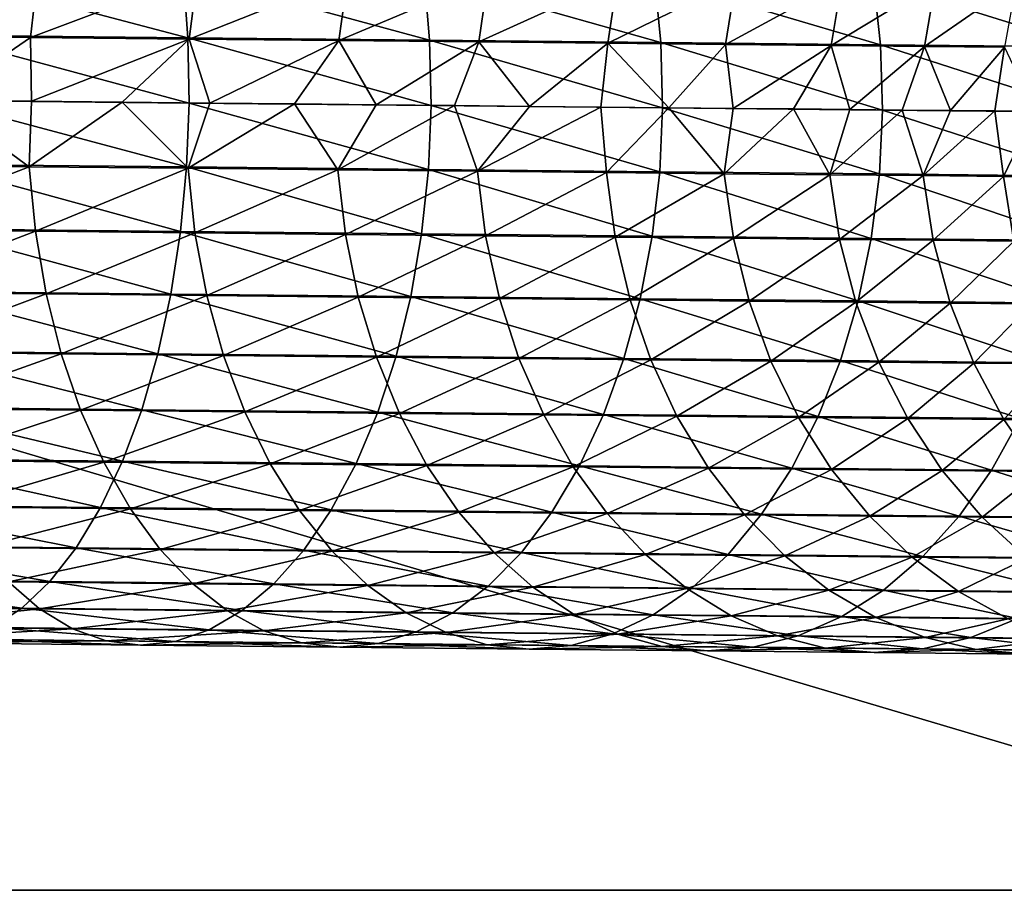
# Model space of a CAD drawing. Header units: metres. Extents: x -22 to 237, y -22 to 22.
# Tile 37 of 80: x 92 to 111, y -15 to 2. Entities that reach past the tile are written whole.
import ezdxf

# ---------------------------------------------------------------- set-up
doc = ezdxf.new("R2010")
doc.units = ezdxf.units.M
doc.layers.add('solid_KKK', color=7, linetype='CONTINUOUS')

msp = doc.modelspace()

# ---------------------------------------------------------------- linework, layer by layer
at = {"layer": 'solid_KKK'}
for points in [[(120.987495, -15, 265.399994), (120.987495, 15, 265.399994), (19.974985, 15, 265.399994)], [(120.987495, -15, 265.399994), (19.974985, 15, 265.399994), (19.974985, -15, 265.399994)], [(19.974985, -15, 250.300003), (19.974985, 15, 250.300003), (120.987495, 15, 250.300003)], [(19.974985, -15, 250.300003), (120.987495, 15, 250.300003), (120.987495, -15, 250.300003)], [(89.478203, 2.786228, 612.598511), (92.729675, 2.753315, 610.42395), (89.346977, 1.538471, 612.406677)], [(92.729675, 2.753315, 610.42395), (92.585075, 1.505693, 610.241089), (89.346977, 1.538471, 612.406677)], [(95.634102, 1.500664, 632.807434), (95.540741, 2.750134, 632.604919), (90.699821, 2.799301, 634.923462)], [(90.77845, 1.549981, 635.133057), (95.634102, 1.500664, 632.807434), (90.699821, 2.799301, 634.923462)], [(92.729675, 2.753315, 610.42395), (95.817741, 2.722116, 608.02301), (92.585075, 1.505693, 610.241089)], [(95.817741, 2.722116, 608.02301), (95.660446, 1.474622, 607.849976), (92.585075, 1.505693, 610.241089)], [(100.311485, 1.453235, 630.141357), (100.203926, 2.702848, 629.946899), (95.540741, 2.750134, 632.604919)], [(95.634102, 1.500664, 632.807434), (100.311485, 1.453235, 630.141357), (95.540741, 2.750134, 632.604919)], [(95.817741, 2.722116, 608.02301), (98.726662, 2.692789, 605.407837), (95.660446, 1.474622, 607.849976)], [(98.726662, 2.692789, 605.407837), (98.557411, 1.445417, 605.245544), (95.660446, 1.474622, 607.849976)], [(98.726662, 2.692789, 605.407837), (101.44162, 2.665486, 602.591797), (98.557411, 1.445417, 605.245544)], [(104.786766, 1.407933, 627.148315), (104.665627, 2.657684, 626.962952), (100.203926, 2.702848, 629.946899)], [(100.311485, 1.453235, 630.141357), (104.786766, 1.407933, 627.148315), (100.203926, 2.702848, 629.946899)], [(101.44162, 2.665486, 602.591797), (101.261208, 1.418225, 602.441101), (98.557411, 1.445417, 605.245544)], [(101.44162, 2.665486, 602.591797), (103.948776, 2.640344, 599.589233), (101.261208, 1.418225, 602.441101)], [(103.948776, 2.640344, 599.589233), (103.758064, 1.393187, 599.450928), (101.261208, 1.418225, 602.441101)], [(103.948776, 2.640344, 599.589233), (106.235352, 2.617492, 596.415466), (103.758064, 1.393187, 599.450928)], [(106.235352, 2.617492, 596.415466), (106.03524, 1.370429, 596.290161), (103.758064, 1.393187, 599.450928)], [(109.037132, 1.364991, 623.843628), (108.903099, 2.614872, 623.668335), (104.665627, 2.657684, 626.962952)], [(104.786766, 1.407933, 627.148315), (109.037132, 1.364991, 623.843628), (104.665627, 2.657684, 626.962952)], [(106.235352, 2.617492, 596.415466), (108.289703, 2.597046, 593.08667), (106.03524, 1.370429, 596.290161)], [(108.289703, 2.597046, 593.08667), (108.081154, 1.350067, 592.975037), (106.03524, 1.370429, 596.290161)], [(108.289703, 2.597046, 593.08667), (110.101364, 2.57911, 589.619751), (108.081154, 1.350067, 592.975037)], [(110.101364, 2.57911, 589.619751), (109.885361, 1.332205, 589.5224), (108.081154, 1.350067, 592.975037)], [(113.040932, 1.324627, 620.244141), (112.894753, 2.57463, 620.079773), (108.903099, 2.614872, 623.668335)], [(109.037132, 1.364991, 623.843628), (113.040932, 1.324627, 620.244141), (108.903099, 2.614872, 623.668335)], [(110.101364, 2.57911, 589.619751), (111.661087, 2.563777, 586.032471), (109.885361, 1.332205, 589.5224)], [(111.661087, 2.563777, 586.032471), (111.438675, 1.316934, 585.949829), (109.885361, 1.332205, 589.5224)], [(89.346977, 1.538471, 612.406677), (92.585075, 1.505693, 610.241089), (90.807648, 0.288228, 611.375)], [(90.77845, 1.549981, 635.133057), (90.796074, 0.284087, 635.203003), (95.656654, 0.23472, 632.875061)], [(90.77845, 1.549981, 635.133057), (95.656654, 0.23472, 632.875061), (95.634102, 1.500664, 632.807434)], [(92.585075, 1.505693, 610.241089), (92.610596, 0.269986, 610.123291), (90.807648, 0.288228, 611.375)], [(92.585075, 1.505693, 610.241089), (95.660446, 1.474622, 607.849976), (92.610596, 0.269986, 610.123291)], [(95.660446, 1.474622, 607.849976), (94.361687, 0.252287, 608.799988), (92.610596, 0.269986, 610.123291)], [(95.660446, 1.474622, 607.849976), (96.058075, 0.235162, 607.407227), (94.361687, 0.252287, 608.799988)], [(95.634102, 1.500664, 632.807434), (95.656654, 0.23472, 632.875061), (100.338783, 0.187242, 630.206238)], [(95.634102, 1.500664, 632.807434), (100.338783, 0.187242, 630.206238), (100.311485, 1.453235, 630.141357)], [(95.660446, 1.474622, 607.849976), (98.557411, 1.445417, 605.245544), (96.058075, 0.235162, 607.407227)], [(98.557411, 1.445417, 605.245544), (97.697014, 0.218636, 605.947327), (96.058075, 0.235162, 607.407227)], [(98.557411, 1.445417, 605.245544), (99.275841, 0.202738, 604.422546), (97.697014, 0.218636, 605.947327)], [(98.557411, 1.445417, 605.245544), (101.261208, 1.418225, 602.441101), (99.275841, 0.202738, 604.422546)], [(101.261208, 1.418225, 602.441101), (100.791992, 0.187493, 602.83551), (99.275841, 0.202738, 604.422546)], [(100.311485, 1.453235, 630.141357), (100.338783, 0.187242, 630.206238), (104.818604, 0.141894, 627.210144)], [(100.311485, 1.453235, 630.141357), (104.818604, 0.141894, 627.210144), (104.786766, 1.407933, 627.148315)], [(101.261208, 1.418225, 602.441101), (102.243011, 0.172926, 601.18866), (100.791992, 0.187493, 602.83551)], [(101.261208, 1.418225, 602.441101), (103.758064, 1.393187, 599.450928), (102.243011, 0.172926, 601.18866)], [(103.758064, 1.393187, 599.450928), (103.626549, 0.15906, 599.484741), (102.243011, 0.172926, 601.18866)], [(103.758064, 1.393187, 599.450928), (104.940361, 0.145918, 597.72644), (103.626549, 0.15906, 599.484741)], [(103.758064, 1.393187, 599.450928), (106.03524, 1.370429, 596.290161), (104.940361, 0.145918, 597.72644)], [(104.786766, 1.407933, 627.148315), (104.818604, 0.141894, 627.210144), (109.073288, 0.098909, 623.902161)], [(104.786766, 1.407933, 627.148315), (109.073288, 0.098909, 623.902161), (109.037132, 1.364991, 623.843628)], [(106.03524, 1.370429, 596.290161), (106.182312, 0.133522, 595.916748), (104.940361, 0.145918, 597.72644)], [(106.03524, 1.370429, 596.290161), (108.081154, 1.350067, 592.975037), (106.182312, 0.133522, 595.916748)], [(108.081154, 1.350067, 592.975037), (107.350388, 0.12189, 594.058411), (106.182312, 0.133522, 595.916748)], [(108.081154, 1.350067, 592.975037), (108.442688, 0.111043, 592.154602), (107.350388, 0.12189, 594.058411)], [(108.081154, 1.350067, 592.975037), (109.885361, 1.332205, 589.5224), (108.442688, 0.111043, 592.154602)], [(109.037132, 1.364991, 623.843628), (109.073288, 0.098909, 623.902161), (113.081146, 0.058504, 620.299011)], [(109.037132, 1.364991, 623.843628), (113.081146, 0.058504, 620.299011), (113.040932, 1.324627, 620.244141)], [(109.885361, 1.332205, 589.5224), (109.457458, 0.100998, 590.208374), (108.442688, 0.111043, 592.154602)], [(109.885361, 1.332205, 589.5224), (110.393036, 0.09177, 588.222839), (109.457458, 0.100998, 590.208374)], [(109.885361, 1.332205, 589.5224), (111.438675, 1.316934, 585.949829), (110.393036, 0.09177, 588.222839)], [(111.438675, 1.316934, 585.949829), (111.24791, 0.083376, 586.201233), (110.393036, 0.09177, 588.222839)], [(111.438675, 1.316934, 585.949829), (112.020691, 0.075828, 584.146851), (111.24791, 0.083376, 586.201233)], [(90.807648, 0.288228, 611.375), (92.561584, -0.995235, 610.243591), (89.323265, -0.962455, 612.409363)], [(90.754288, -0.950941, 635.135925), (95.610176, -1.00026, 632.810181), (90.796074, 0.284087, 635.203003)], [(95.610176, -1.00026, 632.810181), (95.656654, 0.23472, 632.875061), (90.796074, 0.284087, 635.203003)], [(90.807648, 0.288228, 611.375), (92.610596, 0.269986, 610.123291), (92.561584, -0.995235, 610.243591)], [(92.610596, 0.269986, 610.123291), (94.361687, 0.252287, 608.799988), (92.561584, -0.995235, 610.243591)], [(94.361687, 0.252287, 608.799988), (95.637161, -1.026309, 607.852356), (92.561584, -0.995235, 610.243591)], [(94.361687, 0.252287, 608.799988), (96.058075, 0.235162, 607.407227), (95.637161, -1.026309, 607.852356)], [(95.610176, -1.00026, 632.810181), (100.287781, -1.047692, 630.143982), (95.656654, 0.23472, 632.875061)], [(96.058075, 0.235162, 607.407227), (97.697014, 0.218636, 605.947327), (95.637161, -1.026309, 607.852356)], [(97.697014, 0.218636, 605.947327), (98.534317, -1.055516, 605.247742), (95.637161, -1.026309, 607.852356)], [(100.287781, -1.047692, 630.143982), (100.338783, 0.187242, 630.206238), (95.656654, 0.23472, 632.875061)], [(97.697014, 0.218636, 605.947327), (99.275841, 0.202738, 604.422546), (98.534317, -1.055516, 605.247742)], [(99.275841, 0.202738, 604.422546), (100.791992, 0.187493, 602.83551), (98.534317, -1.055516, 605.247742)], [(100.791992, 0.187493, 602.83551), (101.238297, -1.082709, 602.443115), (98.534317, -1.055516, 605.247742)], [(100.287781, -1.047692, 630.143982), (104.763275, -1.092996, 627.150818), (100.338783, 0.187242, 630.206238)], [(104.763275, -1.092996, 627.150818), (104.818604, 0.141894, 627.210144), (100.338783, 0.187242, 630.206238)], [(100.791992, 0.187493, 602.83551), (102.243011, 0.172926, 601.18866), (101.238297, -1.082709, 602.443115)], [(102.243011, 0.172926, 601.18866), (103.626549, 0.15906, 599.484741), (101.238297, -1.082709, 602.443115)], [(103.626549, 0.15906, 599.484741), (103.735313, -1.107749, 599.452698), (101.238297, -1.082709, 602.443115)], [(103.626549, 0.15906, 599.484741), (104.940361, 0.145918, 597.72644), (103.735313, -1.107749, 599.452698)], [(104.940361, 0.145918, 597.72644), (106.012642, -1.130509, 596.291748), (103.735313, -1.107749, 599.452698)], [(104.763275, -1.092996, 627.150818), (109.013847, -1.13594, 623.846008), (104.818604, 0.141894, 627.210144)], [(109.013847, -1.13594, 623.846008), (109.073288, 0.098909, 623.902161), (104.818604, 0.141894, 627.210144)], [(104.940361, 0.145918, 597.72644), (106.182312, 0.133522, 595.916748), (106.012642, -1.130509, 596.291748)], [(106.182312, 0.133522, 595.916748), (107.350388, 0.12189, 594.058411), (106.012642, -1.130509, 596.291748)], [(107.350388, 0.12189, 594.058411), (108.058685, -1.150872, 592.976379), (106.012642, -1.130509, 596.291748)], [(107.350388, 0.12189, 594.058411), (108.442688, 0.111043, 592.154602), (108.058685, -1.150872, 592.976379)], [(108.442688, 0.111043, 592.154602), (109.457458, 0.100998, 590.208374), (108.058685, -1.150872, 592.976379)], [(109.457458, 0.100998, 590.208374), (109.863022, -1.168735, 589.523499), (108.058685, -1.150872, 592.976379)], [(109.013847, -1.13594, 623.846008), (113.017838, -1.176306, 620.246338), (109.073288, 0.098909, 623.902161)], [(113.017838, -1.176306, 620.246338), (113.081146, 0.058504, 620.299011), (109.073288, 0.098909, 623.902161)], [(109.457458, 0.100998, 590.208374), (110.393036, 0.09177, 588.222839), (109.863022, -1.168735, 589.523499)], [(110.393036, 0.09177, 588.222839), (111.24791, 0.083376, 586.201233), (109.863022, -1.168735, 589.523499)], [(111.24791, 0.083376, 586.201233), (111.416435, -1.184007, 585.950745), (109.863022, -1.168735, 589.523499)], [(111.24791, 0.083376, 586.201233), (112.020691, 0.075828, 584.146851), (111.416435, -1.184007, 585.950745)], [(112.020691, 0.075828, 584.146851), (112.711037, -1.19661, 582.276184), (111.416435, -1.184007, 585.950745)], [(90.65152, -2.198987, 634.929199), (95.492905, -2.248158, 632.610413), (90.754288, -0.950941, 635.135925)], [(95.492905, -2.248158, 632.610413), (95.610176, -1.00026, 632.810181), (90.754288, -0.950941, 635.135925)], [(89.323265, -0.962455, 612.409363), (92.561584, -0.995235, 610.243591), (89.430824, -2.212068, 612.60376)], [(92.561584, -0.995235, 610.243591), (92.682724, -2.244986, 610.428955), (89.430824, -2.212068, 612.60376)], [(92.561584, -0.995235, 610.243591), (95.637161, -1.026309, 607.852356), (92.682724, -2.244986, 610.428955)], [(95.637161, -1.026309, 607.852356), (95.771194, -2.276189, 608.027649), (92.682724, -2.244986, 610.428955)], [(95.492905, -2.248158, 632.610413), (100.156548, -2.295449, 629.952148), (95.610176, -1.00026, 632.810181)], [(100.156548, -2.295449, 629.952148), (100.287781, -1.047692, 630.143982), (95.610176, -1.00026, 632.810181)], [(95.637161, -1.026309, 607.852356), (98.534317, -1.055516, 605.247742), (95.771194, -2.276189, 608.027649)], [(98.534317, -1.055516, 605.247742), (98.680504, -2.305519, 605.412109), (95.771194, -2.276189, 608.027649)], [(98.534317, -1.055516, 605.247742), (101.238297, -1.082709, 602.443115), (98.680504, -2.305519, 605.412109)], [(101.238297, -1.082709, 602.443115), (101.395821, -2.332827, 602.595703), (98.680504, -2.305519, 605.412109)], [(100.156548, -2.295449, 629.952148), (104.618675, -2.340617, 626.967957), (100.287781, -1.047692, 630.143982)], [(104.618675, -2.340617, 626.967957), (104.763275, -1.092996, 627.150818), (100.287781, -1.047692, 630.143982)], [(101.238297, -1.082709, 602.443115), (103.735313, -1.107749, 599.452698), (101.395821, -2.332827, 602.595703)], [(103.735313, -1.107749, 599.452698), (103.903305, -2.357972, 599.592773), (101.395821, -2.332827, 602.595703)], [(103.735313, -1.107749, 599.452698), (106.012642, -1.130509, 596.291748), (103.903305, -2.357972, 599.592773)], [(106.012642, -1.130509, 596.291748), (106.190186, -2.380827, 596.418579), (103.903305, -2.357972, 599.592773)], [(104.618675, -2.340617, 626.967957), (108.856552, -2.383433, 623.672974), (104.763275, -1.092996, 627.150818)], [(108.856552, -2.383433, 623.672974), (109.013847, -1.13594, 623.846008), (104.763275, -1.092996, 627.150818)], [(106.012642, -1.130509, 596.291748), (108.058685, -1.150872, 592.976379), (106.190186, -2.380827, 596.418579)], [(108.856552, -2.383433, 623.672974), (112.848595, -2.423679, 620.084106), (109.013847, -1.13594, 623.846008)], [(112.848595, -2.423679, 620.084106), (113.017838, -1.176306, 620.246338), (109.013847, -1.13594, 623.846008)], [(108.058685, -1.150872, 592.976379), (108.244812, -2.401276, 593.089355), (106.190186, -2.380827, 596.418579)], [(108.058685, -1.150872, 592.976379), (109.863022, -1.168735, 589.523499), (108.244812, -2.401276, 593.089355)], [(109.863022, -1.168735, 589.523499), (110.056709, -2.419214, 589.622009), (108.244812, -2.401276, 593.089355)], [(109.863022, -1.168735, 589.523499), (111.416435, -1.184007, 585.950745), (110.056709, -2.419214, 589.622009)], [(111.416435, -1.184007, 585.950745), (111.616638, -2.434549, 586.03418), (110.056709, -2.419214, 589.622009)], [(111.416435, -1.184007, 585.950745), (112.711037, -1.19661, 582.276184), (111.616638, -2.434549, 586.03418)], [(89.430824, -2.212068, 612.60376), (92.682724, -2.244986, 610.428955), (89.617088, -3.425774, 612.924927)], [(92.682724, -2.244986, 610.428955), (92.891403, -3.458919, 610.735107), (89.617088, -3.425774, 612.924927)], [(90.489586, -3.410098, 634.585876), (95.306877, -3.459025, 632.278625), (90.65152, -2.198987, 634.929199)], [(95.306877, -3.459025, 632.278625), (95.492905, -2.248158, 632.610413), (90.65152, -2.198987, 634.929199)], [(92.682724, -2.244986, 610.428955), (95.771194, -2.276189, 608.027649), (92.891403, -3.458919, 610.735107)], [(95.771194, -2.276189, 608.027649), (96.001167, -3.490338, 608.317261), (92.891403, -3.458919, 610.735107)], [(95.306877, -3.459025, 632.278625), (99.947304, -3.50608, 629.633606), (95.492905, -2.248158, 632.610413)], [(99.947304, -3.50608, 629.633606), (100.156548, -2.295449, 629.952148), (95.492905, -2.248158, 632.610413)], [(95.771194, -2.276189, 608.027649), (98.680504, -2.305519, 605.412109), (96.001167, -3.490338, 608.317261)], [(98.680504, -2.305519, 605.412109), (98.930534, -3.51987, 605.683716), (96.001167, -3.490338, 608.317261)], [(98.680504, -2.305519, 605.412109), (101.395821, -2.332827, 602.595703), (98.930534, -3.51987, 605.683716)], [(101.395821, -2.332827, 602.595703), (101.664566, -3.547365, 602.8479), (98.930534, -3.51987, 605.683716)], [(99.947304, -3.50608, 629.633606), (104.387222, -3.551024, 626.664246), (100.156548, -2.295449, 629.952148)], [(104.387222, -3.551024, 626.664246), (104.618675, -2.340617, 626.967957), (100.156548, -2.295449, 629.952148)], [(101.395821, -2.332827, 602.595703), (103.903305, -2.357972, 599.592773), (101.664566, -3.547365, 602.8479)], [(103.903305, -2.357972, 599.592773), (104.189339, -3.572684, 599.824219), (101.664566, -3.547365, 602.8479)], [(103.903305, -2.357972, 599.592773), (106.190186, -2.380827, 596.418579), (104.189339, -3.572684, 599.824219)], [(106.190186, -2.380827, 596.418579), (106.491989, -3.595696, 596.628174), (104.189339, -3.572684, 599.824219)], [(104.387222, -3.551024, 626.664246), (108.604012, -3.593627, 623.385681), (104.618675, -2.340617, 626.967957)], [(108.604012, -3.593627, 623.385681), (108.856552, -2.383433, 623.672974), (104.618675, -2.340617, 626.967957)], [(106.190186, -2.380827, 596.418579), (108.244812, -2.401276, 593.089355), (106.491989, -3.595696, 596.628174)], [(108.244812, -2.401276, 593.089355), (108.560776, -3.616286, 593.27594), (106.491989, -3.595696, 596.628174)], [(108.244812, -2.401276, 593.089355), (110.056709, -2.419214, 589.622009), (108.560776, -3.616286, 593.27594)], [(110.056709, -2.419214, 589.622009), (110.385162, -3.634348, 589.784668), (108.560776, -3.616286, 593.27594)], [(108.604012, -3.593627, 623.385681), (112.576172, -3.633672, 619.814636), (108.856552, -2.383433, 623.672974)], [(112.576172, -3.633672, 619.814636), (112.848595, -2.423679, 620.084106), (108.856552, -2.383433, 623.672974)], [(110.056709, -2.419214, 589.622009), (111.616638, -2.434549, 586.03418), (110.385162, -3.634348, 589.784668)], [(111.616638, -2.434549, 586.03418), (111.955849, -3.649789, 586.17218), (110.385162, -3.634348, 589.784668)], [(89.617088, -3.425774, 612.924927), (92.891403, -3.458919, 610.735107), (89.879333, -4.58584, 613.368042)], [(90.270844, -4.56658, 634.110901), (95.054794, -4.615168, 631.819641), (90.489586, -3.410098, 634.585876)], [(95.054794, -4.615168, 631.819641), (95.306877, -3.459025, 632.278625), (90.489586, -3.410098, 634.585876)], [(92.891403, -3.458919, 610.735107), (93.184578, -4.619298, 611.157532), (89.879333, -4.58584, 613.368042)], [(92.891403, -3.458919, 610.735107), (96.001167, -3.490338, 608.317261), (93.184578, -4.619298, 611.157532)], [(96.001167, -3.490338, 608.317261), (96.323715, -4.651013, 608.716858), (93.184578, -4.619298, 611.157532)], [(95.054794, -4.615168, 631.819641), (99.663101, -4.661898, 629.192871), (95.306877, -3.459025, 632.278625)], [(99.663101, -4.661898, 629.192871), (99.947304, -3.50608, 629.633606), (95.306877, -3.459025, 632.278625)], [(96.001167, -3.490338, 608.317261), (98.930534, -3.51987, 605.683716), (96.323715, -4.651013, 608.716858)], [(98.930534, -3.51987, 605.683716), (99.280754, -4.680824, 606.058472), (96.323715, -4.651013, 608.716858)], [(98.930534, -3.51987, 605.683716), (101.664566, -3.547365, 602.8479), (99.280754, -4.680824, 606.058472)], [(101.664566, -3.547365, 602.8479), (102.040611, -4.708579, 603.195862), (99.280754, -4.680824, 606.058472)], [(99.663101, -4.661898, 629.192871), (104.072289, -4.70653, 626.24408), (99.947304, -3.50608, 629.633606)], [(104.072289, -4.70653, 626.24408), (104.387222, -3.551024, 626.664246), (99.947304, -3.50608, 629.633606)], [(101.664566, -3.547365, 602.8479), (104.189339, -3.572684, 599.824219), (102.040611, -4.708579, 603.195862)], [(104.189339, -3.572684, 599.824219), (104.589233, -4.734137, 600.143616), (102.040611, -4.708579, 603.195862)], [(104.072289, -4.70653, 626.24408), (108.259895, -4.748838, 622.98822), (104.387222, -3.551024, 626.664246)], [(104.189339, -3.572684, 599.824219), (106.491989, -3.595696, 596.628174), (104.589233, -4.734137, 600.143616)], [(108.259895, -4.748838, 622.98822), (108.604012, -3.593627, 623.385681), (104.387222, -3.551024, 626.664246)], [(106.491989, -3.595696, 596.628174), (106.913628, -4.757367, 596.917358), (104.589233, -4.734137, 600.143616)], [(106.491989, -3.595696, 596.628174), (108.560776, -3.616286, 593.27594), (106.913628, -4.757367, 596.917358)], [(108.560776, -3.616286, 593.27594), (109.001961, -4.778151, 593.533508), (106.913628, -4.757367, 596.917358)], [(108.259895, -4.748838, 622.98822), (112.204567, -4.788606, 619.441895), (108.604012, -3.593627, 623.385681)], [(108.560776, -3.616286, 593.27594), (110.385162, -3.634348, 589.784668), (109.001961, -4.778151, 593.533508)], [(112.204567, -4.788606, 619.441895), (112.576172, -3.633672, 619.814636), (108.604012, -3.593627, 623.385681)], [(110.385162, -3.634348, 589.784668), (110.843582, -4.796383, 590.009277), (109.001961, -4.778151, 593.533508)], [(110.385162, -3.634348, 589.784668), (111.955849, -3.649789, 586.17218), (110.843582, -4.796383, 590.009277)], [(111.955849, -3.649789, 586.17218), (112.4291, -4.81197, 586.36261), (110.843582, -4.796383, 590.009277)], [(89.998489, -5.651534, 633.51123), (94.740341, -5.699694, 631.240112), (90.270844, -4.56658, 634.110901)], [(94.740341, -5.699694, 631.240112), (95.054794, -4.615168, 631.819641), (90.270844, -4.56658, 634.110901)], [(89.879333, -4.58584, 613.368042), (93.184578, -4.619298, 611.157532), (90.213737, -5.675314, 613.926758)], [(93.184578, -4.619298, 611.157532), (93.557968, -5.709167, 611.690186), (90.213737, -5.675314, 613.926758)], [(93.184578, -4.619298, 611.157532), (96.323715, -4.651013, 608.716858), (93.557968, -5.709167, 611.690186)], [(96.323715, -4.651013, 608.716858), (96.734131, -5.741256, 609.220703), (93.557968, -5.709167, 611.690186)], [(94.740341, -5.699694, 631.240112), (99.308098, -5.746013, 628.636475), (95.054794, -4.615168, 631.819641)], [(99.308098, -5.746013, 628.636475), (99.663101, -4.661898, 629.192871), (95.054794, -4.615168, 631.819641)], [(96.323715, -4.651013, 608.716858), (99.280754, -4.680824, 606.058472), (96.734131, -5.741256, 609.220703)], [(99.280754, -4.680824, 606.058472), (99.726044, -5.771419, 606.530884), (96.734131, -5.741256, 609.220703)], [(99.280754, -4.680824, 606.058472), (102.040611, -4.708579, 603.195862), (99.726044, -5.771419, 606.530884)], [(99.308098, -5.746013, 628.636475), (103.67849, -5.790252, 625.713623), (99.663101, -4.661898, 629.192871)], [(103.67849, -5.790252, 625.713623), (104.072289, -4.70653, 626.24408), (99.663101, -4.661898, 629.192871)], [(102.040611, -4.708579, 603.195862), (102.518463, -5.799501, 603.634521), (99.726044, -5.771419, 606.530884)], [(102.040611, -4.708579, 603.195862), (104.589233, -4.734137, 600.143616), (102.518463, -5.799501, 603.634521)], [(104.589233, -4.734137, 600.143616), (105.097145, -5.82536, 600.546326), (102.518463, -5.799501, 603.634521)], [(103.67849, -5.790252, 625.713623), (107.829239, -5.832188, 622.486389), (104.072289, -4.70653, 626.24408)], [(107.829239, -5.832188, 622.486389), (108.259895, -4.748838, 622.98822), (104.072289, -4.70653, 626.24408)], [(104.589233, -4.734137, 600.143616), (106.913628, -4.757367, 596.917358), (105.097145, -5.82536, 600.546326)], [(106.913628, -4.757367, 596.917358), (107.448959, -5.848865, 597.281982), (105.097145, -5.82536, 600.546326)], [(106.913628, -4.757367, 596.917358), (109.001961, -4.778151, 593.533508), (107.448959, -5.848865, 597.281982)], [(107.829239, -5.832188, 622.486389), (111.739197, -5.871606, 618.971313), (108.259895, -4.748838, 622.98822)], [(111.739197, -5.871606, 618.971313), (112.204567, -4.788606, 619.441895), (108.259895, -4.748838, 622.98822)], [(109.001961, -4.778151, 593.533508), (109.56192, -5.869894, 593.858215), (107.448959, -5.848865, 597.281982)], [(109.001961, -4.778151, 593.533508), (110.843582, -4.796383, 590.009277), (109.56192, -5.869894, 593.858215)], [(110.843582, -4.796383, 590.009277), (111.425262, -5.888341, 590.292419), (109.56192, -5.869894, 593.858215)], [(110.843582, -4.796383, 590.009277), (112.4291, -4.81197, 586.36261), (111.425262, -5.888341, 590.292419)], [(112.4291, -4.81197, 586.36261), (113.029495, -5.904112, 586.602783), (111.425262, -5.888341, 590.292419)], [(89.676506, -6.649107, 632.795593), (94.368118, -6.696757, 630.548584), (89.998489, -5.651534, 633.51123)], [(94.368118, -6.696757, 630.548584), (94.740341, -5.699694, 631.240112), (89.998489, -5.651534, 633.51123)], [(90.213737, -5.675314, 613.926758), (93.557968, -5.709167, 611.690186), (90.615402, -6.678279, 614.592834)], [(93.557968, -5.709167, 611.690186), (94.006111, -6.712602, 612.325134), (90.615402, -6.678279, 614.592834)], [(93.557968, -5.709167, 611.690186), (96.734131, -5.741256, 609.220703), (94.006111, -6.712602, 612.325134)], [(94.368118, -6.696757, 630.548584), (98.887482, -6.742585, 627.972534), (94.740341, -5.699694, 631.240112)], [(98.887482, -6.742585, 627.972534), (99.308098, -5.746013, 628.636475), (94.740341, -5.699694, 631.240112)], [(96.734131, -5.741256, 609.220703), (97.226418, -6.745137, 609.82135), (94.006111, -6.712602, 612.325134)], [(96.734131, -5.741256, 609.220703), (99.726044, -5.771419, 606.530884), (97.226418, -6.745137, 609.82135)], [(99.726044, -5.771419, 606.530884), (100.259911, -6.775719, 607.094177), (97.226418, -6.745137, 609.82135)], [(98.887482, -6.742585, 627.972534), (103.211563, -6.786356, 625.080627), (99.308098, -5.746013, 628.636475)], [(103.211563, -6.786356, 625.080627), (103.67849, -5.790252, 625.713623), (99.308098, -5.746013, 628.636475)], [(99.726044, -5.771419, 606.530884), (102.518463, -5.799501, 603.634521), (100.259911, -6.775719, 607.094177)], [(102.518463, -5.799501, 603.634521), (103.091133, -6.804192, 604.157532), (100.259911, -6.775719, 607.094177)], [(102.518463, -5.799501, 603.634521), (105.097145, -5.82536, 600.546326), (103.091133, -6.804192, 604.157532)], [(105.097145, -5.82536, 600.546326), (105.70565, -6.83041, 601.026428), (103.091133, -6.804192, 604.157532)], [(103.211563, -6.786356, 625.080627), (107.318336, -6.827847, 621.887634), (103.67849, -5.790252, 625.713623)], [(107.318336, -6.827847, 621.887634), (107.829239, -5.832188, 622.486389), (103.67849, -5.790252, 625.713623)], [(105.097145, -5.82536, 600.546326), (107.448959, -5.848865, 597.281982), (105.70565, -6.83041, 601.026428)], [(107.448959, -5.848865, 597.281982), (108.090157, -6.854241, 597.716736), (105.70565, -6.83041, 601.026428)], [(107.318336, -6.827847, 621.887634), (111.186867, -6.866848, 618.409729), (107.829239, -5.832188, 622.486389)], [(107.448959, -5.848865, 597.281982), (109.56192, -5.869894, 593.858215), (108.090157, -6.854241, 597.716736)], [(111.186867, -6.866848, 618.409729), (111.739197, -5.871606, 618.971313), (107.829239, -5.832188, 622.486389)], [(109.56192, -5.869894, 593.858215), (110.232483, -6.875563, 594.245361), (108.090157, -6.854241, 597.716736)], [(109.56192, -5.869894, 593.858215), (111.425262, -5.888341, 590.292419), (110.232483, -6.875563, 594.245361)], [(111.425262, -5.888341, 590.292419), (112.121719, -6.894266, 590.630005), (110.232483, -6.875563, 594.245361)], [(111.186867, -6.866848, 618.409729), (114.797455, -6.903158, 614.664734), (111.739197, -5.871606, 618.971313)], [(111.425262, -5.888341, 590.292419), (113.029495, -5.904112, 586.602783), (112.121719, -6.894266, 590.630005)], [(89.309601, -7.544724, 631.974548), (93.943558, -7.591789, 629.755127), (89.676506, -6.649107, 632.795593)], [(93.943558, -7.591789, 629.755127), (94.368118, -6.696757, 630.548584), (89.676506, -6.649107, 632.795593)], [(90.615402, -6.678279, 614.592834), (94.006111, -6.712602, 612.325134), (91.078461, -7.580079, 615.356506)], [(94.006111, -6.712602, 612.325134), (94.522461, -7.614941, 613.053223), (91.078461, -7.580079, 615.356506)], [(93.943558, -7.591789, 629.755127), (98.407387, -7.637053, 627.210754), (94.368118, -6.696757, 630.548584)], [(94.006111, -6.712602, 612.325134), (97.226418, -6.745137, 609.82135), (94.522461, -7.614941, 613.053223)], [(98.407387, -7.637053, 627.210754), (98.887482, -6.742585, 627.972534), (94.368118, -6.696757, 630.548584)], [(97.226418, -6.745137, 609.82135), (97.793373, -7.647988, 610.510071), (94.522461, -7.614941, 613.053223)], [(97.226418, -6.745137, 609.82135), (100.259911, -6.775719, 607.094177), (97.793373, -7.647988, 610.510071)], [(100.259911, -6.775719, 607.094177), (100.874542, -7.67905, 607.740051), (97.793373, -7.647988, 610.510071)], [(98.407387, -7.637053, 627.210754), (102.678345, -7.680286, 624.35437), (98.887482, -6.742585, 627.972534)], [(102.678345, -7.680286, 624.35437), (103.211563, -6.786356, 625.080627), (98.887482, -6.742585, 627.972534)], [(100.259911, -6.775719, 607.094177), (103.091133, -6.804192, 604.157532), (100.874542, -7.67905, 607.740051)], [(103.091133, -6.804192, 604.157532), (103.750259, -7.707971, 604.757263), (100.874542, -7.67905, 607.740051)], [(102.678345, -7.680286, 624.35437), (106.73465, -7.721268, 621.200562), (103.211563, -6.786356, 625.080627)], [(103.091133, -6.804192, 604.157532), (105.70565, -6.83041, 601.026428), (103.750259, -7.707971, 604.757263)], [(106.73465, -7.721268, 621.200562), (107.318336, -6.827847, 621.887634), (103.211563, -6.786356, 625.080627)], [(105.70565, -6.83041, 601.026428), (106.405869, -7.734601, 601.576904), (103.750259, -7.707971, 604.757263)], [(105.70565, -6.83041, 601.026428), (108.090157, -6.854241, 597.716736), (106.405869, -7.734601, 601.576904)], [(108.090157, -6.854241, 597.716736), (108.827843, -7.758807, 598.21521), (106.405869, -7.734601, 601.576904)], [(106.73465, -7.721268, 621.200562), (110.555649, -7.759789, 617.765442), (107.318336, -6.827847, 621.887634)], [(110.555649, -7.759789, 617.765442), (111.186867, -6.866848, 618.409729), (107.318336, -6.827847, 621.887634)], [(108.090157, -6.854241, 597.716736), (110.232483, -6.875563, 594.245361), (108.827843, -7.758807, 598.21521)], [(110.232483, -6.875563, 594.245361), (111.003838, -7.780463, 594.689331), (108.827843, -7.758807, 598.21521)], [(110.232483, -6.875563, 594.245361), (112.121719, -6.894266, 590.630005), (111.003838, -7.780463, 594.689331)], [(110.555649, -7.759789, 617.765442), (114.121872, -7.795653, 614.066467), (111.186867, -6.866848, 618.409729)], [(112.121719, -6.894266, 590.630005), (112.922768, -7.79946, 591.017151), (111.003838, -7.780463, 594.689331)], [(114.121872, -7.795653, 614.066467), (114.797455, -6.903158, 614.664734), (111.186867, -6.866848, 618.409729)], [(88.90313, -8.325297, 631.059998), (93.47287, -8.371711, 628.871338), (89.309601, -7.544724, 631.974548)], [(93.47287, -8.371711, 628.871338), (93.943558, -7.591789, 629.755127), (89.309601, -7.544724, 631.974548)], [(91.078461, -7.580079, 615.356506), (94.522461, -7.614941, 613.053223), (91.596153, -8.367538, 616.206665)], [(94.522461, -7.614941, 613.053223), (95.099472, -8.403001, 613.863708), (91.596153, -8.367538, 616.206665)], [(93.47287, -8.371711, 628.871338), (97.874847, -8.416348, 626.362183), (93.943558, -7.591789, 629.755127)], [(97.874847, -8.416348, 626.362183), (98.407387, -7.637053, 627.210754), (93.943558, -7.591789, 629.755127)], [(94.522461, -7.614941, 613.053223), (97.793373, -7.647988, 610.510071), (95.099472, -8.403001, 613.863708)], [(97.793373, -7.647988, 610.510071), (98.42672, -8.436617, 611.276794), (95.099472, -8.403001, 613.863708)], [(97.793373, -7.647988, 610.510071), (100.874542, -7.67905, 607.740051), (98.42672, -8.436617, 611.276794)], [(97.874847, -8.416348, 626.362183), (102.086617, -8.458982, 623.54541), (98.407387, -7.637053, 627.210754)], [(102.086617, -8.458982, 623.54541), (102.678345, -7.680286, 624.35437), (98.407387, -7.637053, 627.210754)], [(100.874542, -7.67905, 607.740051), (101.560959, -8.468214, 608.459045), (98.42672, -8.436617, 611.276794)], [(100.874542, -7.67905, 607.740051), (103.750259, -7.707971, 604.757263), (101.560959, -8.468214, 608.459045)], [(103.750259, -7.707971, 604.757263), (104.486206, -8.497633, 605.424866), (101.560959, -8.468214, 608.459045)], [(102.086617, -8.458982, 623.54541), (106.086716, -8.499395, 620.435364), (102.678345, -7.680286, 624.35437)], [(106.086716, -8.499395, 620.435364), (106.73465, -7.721268, 621.200562), (102.678345, -7.680286, 624.35437)], [(103.750259, -7.707971, 604.757263), (106.405869, -7.734601, 601.576904), (104.486206, -8.497633, 605.424866)], [(106.405869, -7.734601, 601.576904), (107.187553, -8.524722, 602.189758), (104.486206, -8.497633, 605.424866)], [(106.086716, -8.499395, 620.435364), (109.854767, -8.537383, 617.047791), (106.73465, -7.721268, 621.200562)], [(106.405869, -7.734601, 601.576904), (108.827843, -7.758807, 598.21521), (107.187553, -8.524722, 602.189758)], [(109.854767, -8.537383, 617.047791), (110.555649, -7.759789, 617.765442), (106.73465, -7.721268, 621.200562)], [(108.827843, -7.758807, 598.21521), (109.651245, -8.549344, 598.770142), (107.187553, -8.524722, 602.189758)], [(108.827843, -7.758807, 598.21521), (111.003838, -7.780463, 594.689331), (109.651245, -8.549344, 598.770142)], [(111.003838, -7.780463, 594.689331), (111.864723, -8.571374, 595.183533), (109.651245, -8.549344, 598.770142)], [(109.854767, -8.537383, 617.047791), (113.371567, -8.57275, 613.400085), (110.555649, -7.759789, 617.765442)], [(113.371567, -8.57275, 613.400085), (114.121872, -7.795653, 614.066467), (110.555649, -7.759789, 617.765442)], [(111.003838, -7.780463, 594.689331), (112.922768, -7.79946, 591.017151), (111.864723, -8.571374, 595.183533)], [(88.463028, -8.979424, 630.065369), (92.962929, -9.025127, 627.910095), (88.90313, -8.325297, 631.059998)], [(92.962929, -9.025127, 627.910095), (93.47287, -8.371711, 628.871338), (88.90313, -8.325297, 631.059998)], [(91.596153, -8.367538, 616.206665), (95.099472, -8.403001, 613.863708), (92.160912, -9.02915, 617.13092)], [(92.962929, -9.025127, 627.910095), (97.29763, -9.069082, 625.439331), (93.47287, -8.371711, 628.871338)], [(97.29763, -9.069082, 625.439331), (97.874847, -8.416348, 626.362183), (93.47287, -8.371711, 628.871338)], [(95.099472, -8.403001, 613.863708), (95.728714, -9.065266, 614.744812), (92.160912, -9.02915, 617.13092)], [(95.099472, -8.403001, 613.863708), (98.42672, -8.436617, 611.276794), (95.728714, -9.065266, 614.744812)], [(98.42672, -8.436617, 611.276794), (99.11721, -9.099501, 612.110291), (95.728714, -9.065266, 614.744812)], [(97.29763, -9.069082, 625.439331), (101.445023, -9.111065, 622.665588), (97.874847, -8.416348, 626.362183)], [(101.445023, -9.111065, 622.665588), (102.086617, -8.458982, 623.54541), (97.874847, -8.416348, 626.362183)], [(98.42672, -8.436617, 611.276794), (101.560959, -8.468214, 608.459045), (99.11721, -9.099501, 612.110291)], [(101.560959, -8.468214, 608.459045), (102.309135, -9.13168, 609.240662), (99.11721, -9.099501, 612.110291)], [(101.445023, -9.111065, 622.665588), (105.383987, -9.150861, 619.603088), (102.086617, -8.458982, 623.54541)], [(101.560959, -8.468214, 608.459045), (104.486206, -8.497633, 605.424866), (102.309135, -9.13168, 609.240662)], [(105.383987, -9.150861, 619.603088), (106.086716, -8.499395, 620.435364), (102.086617, -8.458982, 623.54541)], [(104.486206, -8.497633, 605.424866), (105.288223, -9.161639, 606.150696), (102.309135, -9.13168, 609.240662)], [(104.486206, -8.497633, 605.424866), (107.187553, -8.524722, 602.189758), (105.288223, -9.161639, 606.150696)], [(107.187553, -8.524722, 602.189758), (108.039299, -9.189227, 602.856018), (105.288223, -9.161639, 606.150696)], [(105.383987, -9.150861, 619.603088), (109.094452, -9.188268, 616.267273), (106.086716, -8.499395, 620.435364)], [(109.094452, -9.188268, 616.267273), (109.854767, -8.537383, 617.047791), (106.086716, -8.499395, 620.435364)], [(107.187553, -8.524722, 602.189758), (109.651245, -8.549344, 598.770142), (108.039299, -9.189227, 602.856018)], [(109.651245, -8.549344, 598.770142), (110.548332, -9.214303, 599.373474), (108.039299, -9.189227, 602.856018)], [(109.094452, -9.188268, 616.267273), (112.557503, -9.223095, 612.675293), (109.854767, -8.537383, 617.047791)], [(109.651245, -8.549344, 598.770142), (111.864723, -8.571374, 595.183533), (110.548332, -9.214303, 599.373474)], [(112.557503, -9.223095, 612.675293), (113.371567, -8.57275, 613.400085), (109.854767, -8.537383, 617.047791)], [(111.864723, -8.571374, 595.183533), (112.802551, -9.236738, 595.720825), (110.548332, -9.214303, 599.373474)], [(87.995735, -9.497544, 629.005127), (92.421188, -9.542492, 626.885559), (88.463028, -8.979424, 630.065369)], [(92.421188, -9.542492, 626.885559), (92.962929, -9.025127, 627.910095), (88.463028, -8.979424, 630.065369)], [(92.160912, -9.02915, 617.13092), (92.764481, -9.555248, 618.115723), (88.963753, -9.516708, 620.282166)], [(92.160912, -9.02915, 617.13092), (95.728714, -9.065266, 614.744812), (92.764481, -9.555248, 618.115723)], [(92.421188, -9.542492, 626.885559), (96.684166, -9.58572, 624.455627), (92.962929, -9.025127, 627.910095)], [(95.728714, -9.065266, 614.744812), (96.400993, -9.592059, 615.683655), (92.764481, -9.555248, 618.115723)], [(96.684166, -9.58572, 624.455627), (97.29763, -9.069082, 625.439331), (92.962929, -9.025127, 627.910095)], [(95.728714, -9.065266, 614.744812), (99.11721, -9.099501, 612.110291), (96.400993, -9.592059, 615.683655)], [(99.11721, -9.099501, 612.110291), (99.854744, -9.626953, 612.998352), (96.400993, -9.592059, 615.683655)], [(96.684166, -9.58572, 624.455627), (100.762947, -9.627007, 621.727783), (97.29763, -9.069082, 625.439331)], [(100.762947, -9.627007, 621.727783), (101.445023, -9.111065, 622.665588), (97.29763, -9.069082, 625.439331)], [(99.11721, -9.099501, 612.110291), (102.309135, -9.13168, 609.240662), (99.854744, -9.626953, 612.998352)], [(102.309135, -9.13168, 609.240662), (103.108131, -9.659752, 610.073547), (99.854744, -9.626953, 612.998352)], [(100.762947, -9.627007, 621.727783), (104.636749, -9.666145, 618.715942), (101.445023, -9.111065, 622.665588)], [(104.636749, -9.666145, 618.715942), (105.383987, -9.150861, 619.603088), (101.445023, -9.111065, 622.665588)], [(102.309135, -9.13168, 609.240662), (105.288223, -9.161639, 606.150696), (103.108131, -9.659752, 610.073547)], [(105.288223, -9.161639, 606.150696), (106.144592, -9.690289, 606.924011), (103.108131, -9.659752, 610.073547)], [(104.636749, -9.666145, 618.715942), (108.28582, -9.702933, 615.435364), (105.383987, -9.150861, 619.603088)], [(105.288223, -9.161639, 606.150696), (108.039299, -9.189227, 602.856018), (106.144592, -9.690289, 606.924011)], [(108.28582, -9.702933, 615.435364), (109.094452, -9.188268, 616.267273), (105.383987, -9.150861, 619.603088)], [(108.039299, -9.189227, 602.856018), (108.948647, -9.718409, 603.565918), (106.144592, -9.690289, 606.924011)], [(108.039299, -9.189227, 602.856018), (110.548332, -9.214303, 599.373474), (108.948647, -9.718409, 603.565918)], [(108.28582, -9.702933, 615.435364), (111.691574, -9.737184, 611.902771), (109.094452, -9.188268, 616.267273)], [(110.548332, -9.214303, 599.373474), (111.505997, -9.743966, 600.016296), (108.948647, -9.718409, 603.565918)], [(111.691574, -9.737184, 611.902771), (112.557503, -9.223095, 612.675293), (109.094452, -9.188268, 616.267273)], [(110.548332, -9.214303, 599.373474), (112.802551, -9.236738, 595.720825), (111.505997, -9.743966, 600.016296)], [(91.85556, -9.916245, 625.812561), (92.421188, -9.542492, 626.885559), (87.995735, -9.497544, 629.005127)], [(88.963753, -9.516708, 620.282166), (92.764481, -9.555248, 618.115723), (89.522148, -9.898843, 621.355957)], [(92.764481, -9.555248, 618.115723), (93.398056, -9.938146, 619.146667), (89.522148, -9.898843, 621.355957)], [(91.85556, -9.916245, 625.812561), (96.043434, -9.958711, 623.425476), (92.421188, -9.542492, 626.885559)], [(96.043434, -9.958711, 623.425476), (96.684166, -9.58572, 624.455627), (92.421188, -9.542492, 626.885559)], [(92.764481, -9.555248, 618.115723), (96.400993, -9.592059, 615.683655), (93.398056, -9.938146, 619.146667)], [(96.400993, -9.592059, 615.683655), (97.106483, -9.975685, 616.666565), (93.398056, -9.938146, 619.146667)], [(96.043434, -9.958711, 623.425476), (100.050354, -9.999271, 620.745667), (96.684166, -9.58572, 624.455627)], [(96.400993, -9.592059, 615.683655), (99.854744, -9.626953, 612.998352), (97.106483, -9.975685, 616.666565)], [(100.050354, -9.999271, 620.745667), (100.762947, -9.627007, 621.727783), (96.684166, -9.58572, 624.455627)], [(99.854744, -9.626953, 612.998352), (100.628548, -10.011269, 613.928101), (97.106483, -9.975685, 616.666565)], [(99.854744, -9.626953, 612.998352), (103.108131, -9.659752, 610.073547), (100.628548, -10.011269, 613.928101)], [(100.050354, -9.999271, 620.745667), (103.855904, -10.037719, 617.786865), (100.762947, -9.627007, 621.727783)], [(103.108131, -9.659752, 610.073547), (103.946289, -10.044716, 610.945435), (100.628548, -10.011269, 613.928101)], [(103.855904, -10.037719, 617.786865), (104.636749, -9.666145, 618.715942), (100.762947, -9.627007, 621.727783)], [(103.108131, -9.659752, 610.073547), (106.144592, -9.690289, 606.924011), (103.946289, -10.044716, 610.945435)], [(103.855904, -10.037719, 617.786865), (107.440689, -10.073859, 614.564087), (104.636749, -9.666145, 618.715942)], [(106.144592, -9.690289, 606.924011), (107.042801, -10.075857, 607.733643), (103.946289, -10.044716, 610.945435)], [(107.440689, -10.073859, 614.564087), (108.28582, -9.702933, 615.435364), (104.636749, -9.666145, 618.715942)], [(106.144592, -9.690289, 606.924011), (108.948647, -9.718409, 603.565918), (107.042801, -10.075857, 607.733643)], [(107.440689, -10.073859, 614.564087), (110.786446, -10.107507, 611.093811), (108.28582, -9.702933, 615.435364)], [(110.786446, -10.107507, 611.093811), (111.691574, -9.737184, 611.902771), (108.28582, -9.702933, 615.435364)], [(89.522148, -9.898843, 621.355957), (93.398056, -9.938146, 619.146667), (90.099014, -10.132159, 622.462158)], [(108.948647, -9.718409, 603.565918), (109.902313, -10.104532, 604.309082), (107.042801, -10.075857, 607.733643)], [(108.948647, -9.718409, 603.565918), (111.505997, -9.743966, 600.016296), (109.902313, -10.104532, 604.309082)], [(111.505997, -9.743966, 600.016296), (112.510254, -10.130596, 600.68927), (109.902313, -10.104532, 604.309082)], [(110.786446, -10.107507, 611.093811), (113.876114, -10.13849, 607.393616), (111.691574, -9.737184, 611.902771)], [(93.398056, -9.938146, 619.146667), (94.052361, -10.172247, 620.20874), (90.099014, -10.132159, 622.462158)], [(91.274307, -10.140924, 624.706848), (95.384789, -10.182606, 622.363892), (91.85556, -9.916245, 625.812561)], [(95.384789, -10.182606, 622.363892), (96.043434, -9.958711, 623.425476), (91.85556, -9.916245, 625.812561)], [(93.398056, -9.938146, 619.146667), (97.106483, -9.975685, 616.666565), (94.052361, -10.172247, 620.20874)], [(97.106483, -9.975685, 616.666565), (97.834885, -10.210536, 617.679077), (94.052361, -10.172247, 620.20874)], [(95.384789, -10.182606, 622.363892), (99.31765, -10.222416, 619.733643), (96.043434, -9.958711, 623.425476)], [(99.31765, -10.222416, 619.733643), (100.050354, -9.999271, 620.745667), (96.043434, -9.958711, 623.425476)], [(97.106483, -9.975685, 616.666565), (100.628548, -10.011269, 613.928101), (97.834885, -10.210536, 617.679077)], [(100.628548, -10.011269, 613.928101), (101.427315, -10.246831, 614.885925), (97.834885, -10.210536, 617.679077)], [(99.31765, -10.222416, 619.733643), (103.052872, -10.260154, 616.829529), (100.050354, -9.999271, 620.745667)], [(103.052872, -10.260154, 616.829529), (103.855904, -10.037719, 617.786865), (100.050354, -9.999271, 620.745667)], [(100.628548, -10.011269, 613.928101), (103.946289, -10.044716, 610.945435), (101.427315, -10.246831, 614.885925)], [(103.946289, -10.044716, 610.945435), (104.81134, -10.280947, 611.843628), (101.427315, -10.246831, 614.885925)], [(103.052872, -10.260154, 616.829529), (106.571404, -10.295626, 613.66626), (103.855904, -10.037719, 617.786865)], [(106.571404, -10.295626, 613.66626), (107.440689, -10.073859, 614.564087), (103.855904, -10.037719, 617.786865)], [(103.946289, -10.044716, 610.945435), (107.042801, -10.075857, 607.733643), (104.81134, -10.280947, 611.843628)], [(107.042801, -10.075857, 607.733643), (107.969727, -10.31271, 608.567688), (104.81134, -10.280947, 611.843628)], [(106.571404, -10.295626, 613.66626), (109.855324, -10.328651, 610.260132), (107.440689, -10.073859, 614.564087)], [(107.042801, -10.075857, 607.733643), (109.902313, -10.104532, 604.309082), (107.969727, -10.31271, 608.567688)], [(109.855324, -10.328651, 610.260132), (110.786446, -10.107507, 611.093811), (107.440689, -10.073859, 614.564087)], [(90.099014, -10.132159, 622.462158), (94.052361, -10.172247, 620.20874), (90.685928, -10.213248, 623.584595)], [(90.685928, -10.213248, 623.584595), (94.717842, -10.254133, 621.286377), (91.274307, -10.140924, 624.706848)], [(94.052361, -10.172247, 620.20874), (94.717842, -10.254133, 621.286377), (90.685928, -10.213248, 623.584595)], [(94.717842, -10.254133, 621.286377), (95.384789, -10.182606, 622.363892), (91.274307, -10.140924, 624.706848)], [(94.052361, -10.172247, 620.20874), (97.834885, -10.210536, 617.679077), (94.717842, -10.254133, 621.286377)], [(94.717842, -10.254133, 621.286377), (98.575546, -10.293182, 618.706421), (95.384789, -10.182606, 622.363892)], [(97.834885, -10.210536, 617.679077), (98.575546, -10.293182, 618.706421), (94.717842, -10.254133, 621.286377)], [(98.575546, -10.293182, 618.706421), (99.31765, -10.222416, 619.733643), (95.384789, -10.182606, 622.363892)], [(97.834885, -10.210536, 617.679077), (101.427315, -10.246831, 614.885925), (98.575546, -10.293182, 618.706421)], [(98.575546, -10.293182, 618.706421), (102.23938, -10.330199, 615.857788), (99.31765, -10.222416, 619.733643)], [(101.427315, -10.246831, 614.885925), (102.23938, -10.330199, 615.857788), (98.575546, -10.293182, 618.706421)], [(102.23938, -10.330199, 615.857788), (103.052872, -10.260154, 616.829529), (99.31765, -10.222416, 619.733643)], [(101.427315, -10.246831, 614.885925), (104.81134, -10.280947, 611.843628), (102.23938, -10.330199, 615.857788)], [(102.23938, -10.330199, 615.857788), (105.690666, -10.364993, 612.755005), (103.052872, -10.260154, 616.829529)], [(104.81134, -10.280947, 611.843628), (105.690666, -10.364993, 612.755005), (102.23938, -10.330199, 615.857788)], [(105.690666, -10.364993, 612.755005), (106.571404, -10.295626, 613.66626), (103.052872, -10.260154, 616.829529)], [(104.81134, -10.280947, 611.843628), (107.969727, -10.31271, 608.567688), (105.690666, -10.364993, 612.755005)], [(109.902313, -10.104532, 604.309082), (110.886368, -10.341958, 605.074707), (107.969727, -10.31271, 608.567688)], [(109.855324, -10.328651, 610.260132), (112.887894, -10.359062, 606.628296), (110.786446, -10.107507, 611.093811)], [(109.902313, -10.104532, 604.309082), (112.510254, -10.130596, 600.68927), (110.886368, -10.341958, 605.074707)], [(112.887894, -10.359062, 606.628296), (113.876114, -10.13849, 607.393616), (110.786446, -10.107507, 611.093811)], [(112.510254, -10.130596, 600.68927), (113.54641, -10.368543, 601.382568), (110.886368, -10.341958, 605.074707)], [(105.690666, -10.364993, 612.755005), (108.911819, -10.397388, 609.41394), (106.571404, -10.295626, 613.66626)], [(107.969727, -10.31271, 608.567688), (108.911819, -10.397388, 609.41394), (105.690666, -10.364993, 612.755005)], [(108.911819, -10.397388, 609.41394), (109.855324, -10.328651, 610.260132), (106.571404, -10.295626, 613.66626)], [(107.969727, -10.31271, 608.567688), (110.886368, -10.341958, 605.074707), (108.911819, -10.397388, 609.41394)], [(108.911819, -10.397388, 609.41394), (111.886436, -10.427217, 605.851563), (109.855324, -10.328651, 610.260132)], [(110.886368, -10.341958, 605.074707), (111.886436, -10.427217, 605.851563), (108.911819, -10.397388, 609.41394)], [(111.886436, -10.427217, 605.851563), (112.887894, -10.359062, 606.628296), (109.855324, -10.328651, 610.260132)], [(110.886368, -10.341958, 605.074707), (113.54641, -10.368543, 601.382568), (111.886436, -10.427217, 605.851563)], [(120.987495, -15, 250.300003), (120.987495, -15, 265.399994), (19.974985, -15, 265.399994)], [(19.974985, -15, 250.300003), (120.987495, -15, 250.300003), (19.974985, -15, 265.399994)]]:
    msp.add_3dface(points, dxfattribs=at)

doc.saveas('drawing.dxf')
